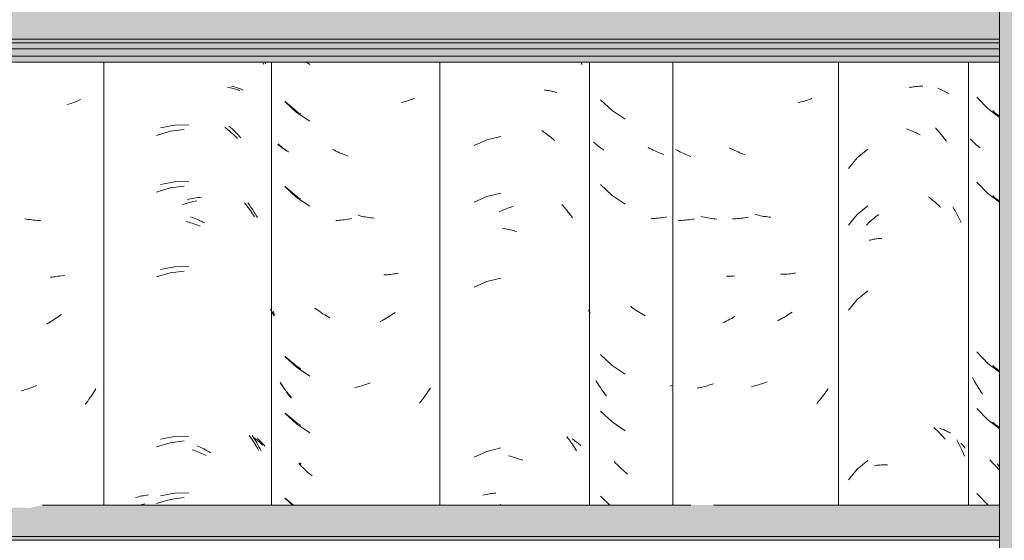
# Model space of a CAD drawing. Header units: metres. Extents: x -28.2 to 13.6, y -1.6 to 5.9.
# Tile 133 of 159: x 4.747 to 5.272, y 3.26 to 3.537. Entities that reach past the tile are written whole.
import ezdxf

# ---------------------------------------------------------------- set-up
doc = ezdxf.new("R2010")
doc.units = ezdxf.units.M
doc.layers.add('A-GLAZ-CWMG', color=7, linetype='Continuous', lineweight=5)
doc.layers.add('A-ROOF', color=7, linetype='Continuous', lineweight=5)

# ---------------------------------------------------------------- blocks, each defined once
blk = doc.blocks.new('FP_215-CASA 2')
at = {"layer": 'A-GLAZ-CWMG', "color": 9, "true_color": 0xc0c0c0}
for p, q in [((-16.80472, 3.49549), (-16.79888, 3.48942)), ((-16.79888, 3.48942), (-16.79254, 3.48472)), ((-16.80757, 3.47256), (-16.80808, 3.4731)), ((-16.80704, 3.47203), (-16.80757, 3.47256)), ((-16.8065, 3.4715), (-16.80704, 3.47203)), ((-16.80594, 3.47099), (-16.8065, 3.4715)), ((-16.80538, 3.47049), (-16.80594, 3.47099)), ((-16.80479, 3.46999), (-16.80538, 3.47049)), ((-16.8042, 3.46951), (-16.80479, 3.46999)), ((-16.80359, 3.46904), (-16.8042, 3.46951)), ((-16.80297, 3.46858), (-16.80359, 3.46904)), ((-16.80472, 3.45028), (-16.79888, 3.44421)), ((-16.79888, 3.44421), (-16.79254, 3.4395)), ((-16.80472, 3.35985), (-16.79888, 3.35378)), ((-16.79888, 3.35378), (-16.79254, 3.34907)), ((-16.80644, 3.34519), (-16.80699, 3.34619)), ((-16.80589, 3.3442), (-16.80644, 3.34519)), ((-16.80532, 3.34322), (-16.80589, 3.3442)), ((-16.80474, 3.34225), (-16.80532, 3.34322)), ((-16.80414, 3.34129), (-16.80474, 3.34225)), ((-16.80353, 3.34034), (-16.80414, 3.34129)), ((-16.8029, 3.3394), (-16.80353, 3.34034)), ((-16.80227, 3.33848), (-16.8029, 3.3394)), ((-16.80162, 3.33756), (-16.80227, 3.33848)), ((-16.80472, 3.32971), (-16.79888, 3.32364)), ((-16.79888, 3.32364), (-16.79254, 3.31893)), ((-16.79702, 3.30168), (-16.79775, 3.30251)), ((-16.79628, 3.30086), (-16.79702, 3.30168)), ((-16.79554, 3.30006), (-16.79628, 3.30086)), ((-16.79478, 3.29927), (-16.79554, 3.30006)), ((-16.79401, 3.29849), (-16.79478, 3.29927)), ((-16.79323, 3.29773), (-16.79401, 3.29849)), ((-16.79254, 3.29708), (-16.79323, 3.29773)), ((-16.80472, 3.28449), (-16.79888, 3.27842))]:
    blk.add_line(p, q, dxfattribs=at)
blk = doc.blocks.new('FP_216-CASA 2')
at = {"layer": 'A-GLAZ-CWMG', "color": 9, "true_color": 0xc0c0c0}
for p, q in [((-16.83801, 3.50103), (-16.83735, 3.50111)), ((-16.83735, 3.50111), (-16.83669, 3.50118)), ((-16.83669, 3.50118), (-16.83603, 3.50123)), ((-16.83603, 3.50123), (-16.83538, 3.50128)), ((-16.83538, 3.50128), (-16.83473, 3.50131)), ((-16.83473, 3.50131), (-16.83408, 3.50133)), ((-16.83408, 3.50133), (-16.83344, 3.50133)), ((-16.84067, 3.50058), (-16.84, 3.50071)), ((-16.84, 3.50071), (-16.83934, 3.50083)), ((-16.83934, 3.50083), (-16.83867, 3.50094)), ((-16.83867, 3.50094), (-16.83801, 3.50103)), ((-16.84216, 3.47861), (-16.84149, 3.47838)), ((-16.84149, 3.47838), (-16.84082, 3.47814)), ((-16.84082, 3.47814), (-16.84015, 3.47788)), ((-16.84015, 3.47788), (-16.83948, 3.47761)), ((-16.83948, 3.47761), (-16.83882, 3.47733)), ((-16.83882, 3.47733), (-16.83815, 3.47703)), ((-16.83815, 3.47703), (-16.83749, 3.47672)), ((-16.83749, 3.47672), (-16.83683, 3.4764)), ((-16.83683, 3.4764), (-16.83618, 3.47607)), ((-16.83618, 3.47607), (-16.83552, 3.47572)), ((-16.83552, 3.47572), (-16.83487, 3.47536)), ((-16.86269, 3.4678), (-16.86841, 3.4632)), ((-16.86841, 3.4632), (-16.87301, 3.45751)), ((-16.83051, 3.44243), (-16.82989, 3.44198)), ((-16.82989, 3.44198), (-16.82927, 3.44151)), ((-16.82927, 3.44151), (-16.82867, 3.44103)), ((-16.82867, 3.44103), (-16.82806, 3.44055)), ((-16.82806, 3.44055), (-16.82747, 3.44004)), ((-16.82747, 3.44004), (-16.82688, 3.43953)), ((-16.82688, 3.43953), (-16.82629, 3.43901)), ((-16.82629, 3.43901), (-16.82571, 3.43848)), ((-16.82571, 3.43848), (-16.82514, 3.43793)), ((-16.86841, 3.43306), (-16.87301, 3.42736)), ((-16.86269, 3.43766), (-16.86841, 3.43306)), ((-16.85754, 3.43255), (-16.85693, 3.433)), ((-16.82514, 3.43793), (-16.82458, 3.43738)), ((-16.82458, 3.43738), (-16.82402, 3.43681)), ((-16.86341, 3.42738), (-16.86285, 3.42795)), ((-16.86285, 3.42795), (-16.86229, 3.4285)), ((-16.86229, 3.4285), (-16.86172, 3.42905)), ((-16.86172, 3.42905), (-16.86114, 3.42958)), ((-16.86114, 3.42958), (-16.86055, 3.43011)), ((-16.86055, 3.43011), (-16.85996, 3.43062)), ((-16.85996, 3.43062), (-16.85937, 3.43112)), ((-16.85937, 3.43112), (-16.85876, 3.43161)), ((-16.85876, 3.43161), (-16.85816, 3.43208)), ((-16.85816, 3.43208), (-16.85754, 3.43255)), ((-16.86196, 3.4193), (-16.86139, 3.41944)), ((-16.86139, 3.41944), (-16.86081, 3.41958)), ((-16.86081, 3.41958), (-16.86022, 3.41971)), ((-16.86022, 3.41971), (-16.85963, 3.41982)), ((-16.85963, 3.41982), (-16.85903, 3.41992)), ((-16.85903, 3.41992), (-16.85842, 3.42001)), ((-16.85842, 3.42001), (-16.85781, 3.42009)), ((-16.85781, 3.42009), (-16.85719, 3.42016)), ((-16.85719, 3.42016), (-16.85657, 3.42022)), ((-16.85657, 3.42022), (-16.85595, 3.42026)), ((-16.85595, 3.42026), (-16.85532, 3.42029)), ((-16.86269, 3.39245), (-16.86841, 3.38784)), ((-16.86841, 3.38784), (-16.87301, 3.38215)), ((-16.82759, 3.31958), (-16.827, 3.31907)), ((-16.827, 3.31907), (-16.82642, 3.31855)), ((-16.82642, 3.31855), (-16.82584, 3.31802)), ((-16.82584, 3.31802), (-16.82526, 3.31748)), ((-16.82429, 3.31912), (-16.82374, 3.31894)), ((-16.82374, 3.31894), (-16.82319, 3.31874)), ((-16.82319, 3.31874), (-16.82266, 3.31854)), ((-16.82266, 3.31854), (-16.82213, 3.31833)), ((-16.82213, 3.31833), (-16.8216, 3.31811)), ((-16.8216, 3.31811), (-16.82109, 3.31788)), ((-16.82109, 3.31788), (-16.82058, 3.31764)), ((-16.82058, 3.31764), (-16.82009, 3.31739)), ((-16.82526, 3.31748), (-16.8247, 3.31692)), ((-16.8247, 3.31692), (-16.82414, 3.31636)), ((-16.82414, 3.31636), (-16.82359, 3.31579)), ((-16.82359, 3.31579), (-16.82304, 3.3152)), ((-16.82304, 3.3152), (-16.82251, 3.31461)), ((-16.82251, 3.31461), (-16.82198, 3.314)), ((-16.82198, 3.314), (-16.82146, 3.31338)), ((-16.82009, 3.31739), (-16.8196, 3.31713)), ((-16.8196, 3.31713), (-16.81912, 3.31686)), ((-16.81912, 3.31686), (-16.81865, 3.31658)), ((-16.86269, 3.30202), (-16.86841, 3.29741)), ((-16.86841, 3.29741), (-16.87301, 3.29172)), ((-16.85916, 3.29933), (-16.85855, 3.29942)), ((-16.85855, 3.29942), (-16.85794, 3.29951)), ((-16.85794, 3.29951), (-16.85733, 3.29958)), ((-16.85733, 3.29958), (-16.85671, 3.29963)), ((-16.85671, 3.29963), (-16.85608, 3.29968)), ((-16.85608, 3.29968), (-16.85545, 3.29971)), ((-16.85545, 3.29971), (-16.85482, 3.29974)), ((-16.85482, 3.29974), (-16.85418, 3.29975)), ((-16.85418, 3.29975), (-16.85354, 3.29975)), ((-16.85354, 3.29975), (-16.85289, 3.29973)), ((-16.85289, 3.29973), (-16.85224, 3.2997))]:
    blk.add_line(p, q, dxfattribs=at)
blk = doc.blocks.new('FP_217-CASA 2')
at = {"layer": 'A-GLAZ-CWMG', "color": 9, "true_color": 0xc0c0c0}
for p, q in [((-16.89885, 3.49276), (-16.89969, 3.49258)), ((-16.89801, 3.49296), (-16.89885, 3.49276)), ((-16.89719, 3.49317), (-16.89801, 3.49296)), ((-16.89638, 3.4934), (-16.89719, 3.49317)), ((-16.89557, 3.49364), (-16.89638, 3.4934)), ((-16.89477, 3.4939), (-16.89557, 3.49364)), ((-16.89398, 3.49417), (-16.89477, 3.4939)), ((-16.89321, 3.49445), (-16.89398, 3.49417)), ((-16.89244, 3.49475), (-16.89321, 3.49445)), ((-16.93539, 3.46805), (-16.9363, 3.46853)), ((-16.93448, 3.46758), (-16.93539, 3.46805)), ((-16.93356, 3.46714), (-16.93448, 3.46758)), ((-16.93264, 3.46671), (-16.93356, 3.46714)), ((-16.93171, 3.46629), (-16.93264, 3.46671)), ((-16.93078, 3.4659), (-16.93171, 3.46629)), ((-16.92985, 3.46552), (-16.93078, 3.4659)), ((-16.92892, 3.46515), (-16.92985, 3.46552)), ((-16.92798, 3.46481), (-16.92892, 3.46515)), ((-16.92176, 3.43281), (-16.9227, 3.43304)), ((-16.93373, 3.43072), (-16.93464, 3.43069)), ((-16.9328, 3.43077), (-16.93373, 3.43072)), ((-16.93188, 3.43083), (-16.9328, 3.43077)), ((-16.93095, 3.43091), (-16.93188, 3.43083)), ((-16.93002, 3.43101), (-16.93095, 3.43091)), ((-16.92909, 3.43112), (-16.93002, 3.43101)), ((-16.92815, 3.43125), (-16.92909, 3.43112)), ((-16.92722, 3.43139), (-16.92815, 3.43125)), ((-16.92628, 3.43156), (-16.92722, 3.43139)), ((-16.92082, 3.43259), (-16.92176, 3.43281)), ((-16.91988, 3.43239), (-16.92082, 3.43259)), ((-16.91894, 3.43221), (-16.91988, 3.43239)), ((-16.918, 3.43204), (-16.91894, 3.43221)), ((-16.91706, 3.4319), (-16.918, 3.43204)), ((-16.91612, 3.43176), (-16.91706, 3.4319)), ((-16.91519, 3.43165), (-16.91612, 3.43176)), ((-16.91426, 3.43155), (-16.91519, 3.43165)), ((-16.90373, 3.4015), (-16.90461, 3.4014)), ((-16.90286, 3.40161), (-16.90373, 3.4015)), ((-16.90199, 3.40173), (-16.90286, 3.40161)), ((-16.90113, 3.40187), (-16.90199, 3.40173)), ((-16.90819, 3.40119), (-16.90909, 3.40117)), ((-16.90728, 3.40122), (-16.90819, 3.40119)), ((-16.90639, 3.40126), (-16.90728, 3.40122)), ((-16.9055, 3.40132), (-16.90639, 3.40126)), ((-16.90461, 3.4014), (-16.9055, 3.40132)), ((-16.90294, 3.38104), (-16.90382, 3.38046)), ((-16.91009, 3.3768), (-16.91101, 3.37634)), ((-16.90918, 3.37727), (-16.91009, 3.3768)), ((-16.90828, 3.37776), (-16.90918, 3.37727)), ((-16.90737, 3.37827), (-16.90828, 3.37776)), ((-16.90648, 3.37879), (-16.90737, 3.37827)), ((-16.90558, 3.37933), (-16.90648, 3.37879)), ((-16.9047, 3.37989), (-16.90558, 3.37933)), ((-16.90382, 3.38046), (-16.9047, 3.37989)), ((-16.91622, 3.34395), (-16.91715, 3.3436)), ((-16.92374, 3.34166), (-16.92468, 3.34145)), ((-16.92279, 3.34188), (-16.92374, 3.34166)), ((-16.92185, 3.34213), (-16.92279, 3.34188)), ((-16.92091, 3.34239), (-16.92185, 3.34213)), ((-16.91997, 3.34267), (-16.92091, 3.34239)), ((-16.91903, 3.34296), (-16.91997, 3.34267)), ((-16.91809, 3.34327), (-16.91903, 3.34296)), ((-16.91715, 3.3436), (-16.91809, 3.34327)), ((-16.88438, 3.33952), (-16.88501, 3.33859)), ((-16.88375, 3.34046), (-16.88438, 3.33952)), ((-16.88839, 3.33415), (-16.8891, 3.3333)), ((-16.88769, 3.33501), (-16.88839, 3.33415)), ((-16.887, 3.33589), (-16.88769, 3.33501)), ((-16.88633, 3.33678), (-16.887, 3.33589)), ((-16.88566, 3.33768), (-16.88633, 3.33678)), ((-16.88501, 3.33859), (-16.88566, 3.33768)), ((-16.8891, 3.3333), (-16.88982, 3.33246))]:
    blk.add_line(p, q, dxfattribs=at)
blk = doc.blocks.new('Rectangular Mullion - Telha Fibrocimento - Ondulada-V211-CASA 2')
at = {"layer": 'A-GLAZ-CWMG'}
for p, q in [((-16.87832, 3.27839), (-16.87832, 3.51402)), ((-16.8091, 3.27839), (-16.8091, 3.51402))]:
    blk.add_line(p, q, dxfattribs=at)
for name in ['FP_217-CASA 2', 'FP_216-CASA 2', 'FP_215-CASA 2']:
    blk.add_blockref(name, (0, 0), dxfattribs=at)
blk = doc.blocks.new('FP_226-CASA 2')
at = {"layer": 'A-GLAZ-CWMG', "color": 9, "true_color": 0xc0c0c0}
for p, q in [((-17.06755, 3.28368), (-17.06671, 3.28387)), ((-17.06671, 3.28387), (-17.06587, 3.28405)), ((-17.06587, 3.28405), (-17.06501, 3.28421)), ((-17.06501, 3.28421), (-17.06415, 3.28435)), ((-17.06415, 3.28435), (-17.06328, 3.28448)), ((-17.06328, 3.28448), (-17.06241, 3.28459)), ((-17.06241, 3.28459), (-17.06152, 3.28468)), ((-17.06152, 3.28468), (-17.06063, 3.28476))]:
    blk.add_line(p, q, dxfattribs=at)
blk = doc.blocks.new('FP_227-CASA 2')
at = {"layer": 'A-GLAZ-CWMG', "color": 9, "true_color": 0xc0c0c0}
for p, q in [((-17.16157, 3.51402), (-17.15977, 3.51282)), ((-17.17295, 3.49311), (-17.1668, 3.48735)), ((-17.11023, 3.49273), (-17.11106, 3.49253)), ((-17.10941, 3.49295), (-17.11023, 3.49273)), ((-17.1086, 3.49319), (-17.10941, 3.49295)), ((-17.1078, 3.49343), (-17.1086, 3.49319)), ((-17.107, 3.4937), (-17.1078, 3.49343)), ((-17.10622, 3.49398), (-17.107, 3.4937)), ((-17.10545, 3.49427), (-17.10622, 3.49398)), ((-17.10468, 3.49457), (-17.10545, 3.49427)), ((-17.10393, 3.49489), (-17.10468, 3.49457)), ((-17.1668, 3.48735), (-17.15977, 3.48268)), ((-17.176, 3.47003), (-17.17655, 3.47055)), ((-17.17543, 3.46953), (-17.176, 3.47003)), ((-17.17485, 3.46903), (-17.17543, 3.46953)), ((-17.17426, 3.46855), (-17.17485, 3.46903)), ((-17.17365, 3.46807), (-17.17426, 3.46855)), ((-17.17303, 3.46761), (-17.17365, 3.46807)), ((-17.1724, 3.46716), (-17.17303, 3.46761)), ((-17.17175, 3.46672), (-17.1724, 3.46716)), ((-17.1711, 3.46629), (-17.17175, 3.46672)), ((-17.14666, 3.46719), (-17.14757, 3.46765)), ((-17.14574, 3.46674), (-17.14666, 3.46719)), ((-17.14482, 3.46632), (-17.14574, 3.46674)), ((-17.14389, 3.4659), (-17.14482, 3.46632)), ((-17.14296, 3.46551), (-17.14389, 3.4659)), ((-17.14203, 3.46513), (-17.14296, 3.46551)), ((-17.1411, 3.46477), (-17.14203, 3.46513)), ((-17.14016, 3.46443), (-17.1411, 3.46477)), ((-17.13922, 3.4641), (-17.14016, 3.46443)), ((-17.17295, 3.4479), (-17.1668, 3.44214)), ((-17.1668, 3.44214), (-17.15977, 3.43746)), ((-17.14499, 3.4299), (-17.14591, 3.42985)), ((-17.14406, 3.42996), (-17.14499, 3.4299)), ((-17.14313, 3.43004), (-17.14406, 3.42996)), ((-17.1422, 3.43014), (-17.14313, 3.43004)), ((-17.14127, 3.43026), (-17.1422, 3.43014)), ((-17.14033, 3.43039), (-17.14127, 3.43026)), ((-17.13939, 3.43054), (-17.14033, 3.43039)), ((-17.13846, 3.4307), (-17.13939, 3.43054)), ((-17.13752, 3.43089), (-17.13846, 3.4307)), ((-17.133, 3.43223), (-17.13394, 3.43245)), ((-17.13206, 3.43204), (-17.133, 3.43223)), ((-17.13112, 3.43186), (-17.13206, 3.43204)), ((-17.13018, 3.4317), (-17.13112, 3.43186)), ((-17.12924, 3.43155), (-17.13018, 3.4317)), ((-17.1283, 3.43143), (-17.12924, 3.43155)), ((-17.12737, 3.43132), (-17.1283, 3.43143)), ((-17.12644, 3.43122), (-17.12737, 3.43132)), ((-17.12551, 3.43115), (-17.12644, 3.43122)), ((-17.11334, 3.40162), (-17.11419, 3.40148)), ((-17.11249, 3.40179), (-17.11334, 3.40162)), ((-17.11947, 3.40093), (-17.12037, 3.40089)), ((-17.11858, 3.40098), (-17.11947, 3.40093)), ((-17.11769, 3.40105), (-17.11858, 3.40098)), ((-17.11681, 3.40113), (-17.11769, 3.40105)), ((-17.11593, 3.40123), (-17.11681, 3.40113)), ((-17.11506, 3.40135), (-17.11593, 3.40123)), ((-17.11419, 3.40148), (-17.11506, 3.40135)), ((-17.17885, 3.38051), (-17.17931, 3.38154)), ((-17.15618, 3.38256), (-17.15703, 3.38319)), ((-17.15532, 3.38194), (-17.15618, 3.38256)), ((-17.15445, 3.38133), (-17.15532, 3.38194)), ((-17.15358, 3.38074), (-17.15445, 3.38133)), ((-17.1527, 3.38017), (-17.15358, 3.38074)), ((-17.11428, 3.38091), (-17.11514, 3.38031)), ((-17.17837, 3.37949), (-17.17885, 3.38051)), ((-17.15181, 3.37962), (-17.1527, 3.38017)), ((-17.15092, 3.37908), (-17.15181, 3.37962)), ((-17.15002, 3.37855), (-17.15092, 3.37908)), ((-17.14912, 3.37805), (-17.15002, 3.37855)), ((-17.12137, 3.3765), (-17.12228, 3.37602)), ((-17.12046, 3.37699), (-17.12137, 3.3765)), ((-17.11956, 3.3775), (-17.12046, 3.37699)), ((-17.11867, 3.37803), (-17.11956, 3.3775)), ((-17.11778, 3.37858), (-17.11867, 3.37803)), ((-17.11689, 3.37914), (-17.11778, 3.37858)), ((-17.11601, 3.37971), (-17.11689, 3.37914)), ((-17.11514, 3.38031), (-17.11601, 3.37971)), ((-17.17295, 3.35747), (-17.1668, 3.35171)), ((-17.1668, 3.35171), (-17.15977, 3.34704)), ((-17.17479, 3.34272), (-17.17537, 3.3437)), ((-17.1742, 3.34176), (-17.17479, 3.34272)), ((-17.17359, 3.34081), (-17.1742, 3.34176)), ((-17.17297, 3.33987), (-17.17359, 3.34081)), ((-17.17234, 3.33894), (-17.17297, 3.33987)), ((-17.17169, 3.33802), (-17.17234, 3.33894)), ((-17.13497, 3.34104), (-17.13592, 3.34081)), ((-17.13403, 3.34129), (-17.13497, 3.34104)), ((-17.13309, 3.34155), (-17.13403, 3.34129)), ((-17.13215, 3.34183), (-17.13309, 3.34155)), ((-17.13121, 3.34213), (-17.13215, 3.34183)), ((-17.13027, 3.34245), (-17.13121, 3.34213)), ((-17.12933, 3.34278), (-17.13027, 3.34245)), ((-17.1284, 3.34313), (-17.12933, 3.34278)), ((-17.12746, 3.3435), (-17.1284, 3.34313)), ((-17.0967, 3.33894), (-17.09733, 3.33801)), ((-17.09608, 3.33989), (-17.0967, 3.33894)), ((-17.09548, 3.34084), (-17.09608, 3.33989)), ((-17.17103, 3.33712), (-17.17169, 3.33802)), ((-17.17036, 3.33623), (-17.17103, 3.33712)), ((-17.16968, 3.33535), (-17.17036, 3.33623)), ((-17.10066, 3.33353), (-17.10137, 3.33267)), ((-17.09997, 3.3344), (-17.10066, 3.33353)), ((-17.09929, 3.33529), (-17.09997, 3.3344)), ((-17.09862, 3.33618), (-17.09929, 3.33529)), ((-17.09797, 3.33709), (-17.09862, 3.33618)), ((-17.09733, 3.33801), (-17.09797, 3.33709)), ((-17.17295, 3.32733), (-17.1668, 3.32157)), ((-17.1668, 3.32157), (-17.15977, 3.31689)), ((-17.16487, 3.29971), (-17.16562, 3.3005)), ((-17.1641, 3.29893), (-17.16487, 3.29971)), ((-17.16332, 3.29816), (-17.1641, 3.29893)), ((-17.16253, 3.29741), (-17.16332, 3.29816)), ((-17.16174, 3.29667), (-17.16253, 3.29741)), ((-17.16093, 3.29595), (-17.16174, 3.29667)), ((-17.16012, 3.29525), (-17.16093, 3.29595)), ((-17.15929, 3.29455), (-17.16012, 3.29525)), ((-17.15846, 3.29388), (-17.15929, 3.29455)), ((-17.17295, 3.28211), (-17.16898, 3.27839))]:
    blk.add_line(p, q, dxfattribs=at)
blk = doc.blocks.new('FP_228-CASA 2')
at = {"layer": 'A-GLAZ-CWMG', "color": 9, "true_color": 0xc0c0c0}
for p, q in [((-17.18371, 3.51402), (-17.18338, 3.51324)), ((-17.20141, 3.50139), (-17.20059, 3.50117)), ((-17.20059, 3.50117), (-17.19979, 3.50093)), ((-17.19979, 3.50093), (-17.19899, 3.50068)), ((-17.19899, 3.50068), (-17.1982, 3.50041)), ((-17.1982, 3.50041), (-17.19743, 3.50013)), ((-17.19743, 3.50013), (-17.19666, 3.49983)), ((-17.19666, 3.49983), (-17.19591, 3.49952)), ((-17.19591, 3.49952), (-17.19517, 3.49919)), ((-17.23176, 3.48056), (-17.23927, 3.47915)), ((-17.22413, 3.48079), (-17.23176, 3.48056)), ((-17.20275, 3.48008), (-17.20192, 3.47935)), ((-17.20192, 3.47935), (-17.2011, 3.4786)), ((-17.2011, 3.4786), (-17.20028, 3.47783)), ((-17.20028, 3.47783), (-17.19948, 3.47705)), ((-17.19948, 3.47705), (-17.19869, 3.47625)), ((-17.19869, 3.47625), (-17.1979, 3.47544)), ((-17.1979, 3.47544), (-17.19713, 3.47461)), ((-17.19713, 3.47461), (-17.19637, 3.47377)), ((-17.23176, 3.45042), (-17.23927, 3.44901)), ((-17.22413, 3.45065), (-17.23176, 3.45042)), ((-17.22502, 3.44088), (-17.22406, 3.44111)), ((-17.22406, 3.44111), (-17.22311, 3.44132)), ((-17.22311, 3.44132), (-17.22215, 3.44152)), ((-17.22215, 3.44152), (-17.2212, 3.4417)), ((-17.2212, 3.4417), (-17.22025, 3.44186)), ((-17.22025, 3.44186), (-17.21931, 3.442)), ((-17.21931, 3.442), (-17.21836, 3.44212)), ((-17.21836, 3.44212), (-17.21742, 3.44223)), ((-17.19275, 3.43921), (-17.19206, 3.43829)), ((-17.19206, 3.43829), (-17.19139, 3.43735)), ((-17.19139, 3.43735), (-17.19072, 3.4364)), ((-17.19072, 3.4364), (-17.19008, 3.43543)), ((-17.19008, 3.43543), (-17.18944, 3.43446)), ((-17.18944, 3.43446), (-17.18882, 3.43347)), ((-17.18882, 3.43347), (-17.18822, 3.43247)), ((-17.22324, 3.43178), (-17.22228, 3.43144)), ((-17.22228, 3.43144), (-17.22133, 3.43108)), ((-17.22133, 3.43108), (-17.22038, 3.43071)), ((-17.22038, 3.43071), (-17.21943, 3.43031)), ((-17.21943, 3.43031), (-17.21849, 3.4299)), ((-17.21849, 3.4299), (-17.21755, 3.42947)), ((-17.21755, 3.42947), (-17.21661, 3.42902)), ((-17.21661, 3.42902), (-17.21567, 3.42855)), ((-17.18822, 3.43247), (-17.18762, 3.43146)), ((-17.23176, 3.4052), (-17.23927, 3.40379)), ((-17.22413, 3.40544), (-17.23176, 3.4052)), ((-17.23176, 3.31477), (-17.23927, 3.31337)), ((-17.22413, 3.31501), (-17.23176, 3.31477)), ((-17.19041, 3.31536), (-17.18977, 3.31439)), ((-17.18977, 3.31439), (-17.18914, 3.31341)), ((-17.18914, 3.31341), (-17.18853, 3.31242)), ((-17.18853, 3.31242), (-17.18793, 3.31141)), ((-17.18783, 3.31384), (-17.18725, 3.31336)), ((-17.18725, 3.31336), (-17.18668, 3.31287)), ((-17.18668, 3.31287), (-17.18613, 3.31237)), ((-17.21992, 3.30995), (-17.21898, 3.30954)), ((-17.21898, 3.30954), (-17.21803, 3.30912)), ((-17.21803, 3.30912), (-17.21709, 3.30868)), ((-17.21709, 3.30868), (-17.21616, 3.30822)), ((-17.21616, 3.30822), (-17.21522, 3.30775)), ((-17.21522, 3.30775), (-17.2143, 3.30725)), ((-17.2143, 3.30725), (-17.21337, 3.30674)), ((-17.18793, 3.31141), (-17.18735, 3.31039)), ((-17.18735, 3.31039), (-17.18678, 3.30936)), ((-17.18678, 3.30936), (-17.18622, 3.30832)), ((-17.18622, 3.30832), (-17.18568, 3.30727)), ((-17.18613, 3.31237), (-17.1856, 3.31185)), ((-17.1856, 3.31185), (-17.18508, 3.31133)), ((-17.18508, 3.31133), (-17.18457, 3.3108)), ((-17.18457, 3.3108), (-17.18408, 3.31025)), ((-17.18408, 3.31025), (-17.18361, 3.3097)), ((-17.21337, 3.30674), (-17.21245, 3.30621)), ((-17.25243, 3.2824), (-17.25162, 3.28262)), ((-17.25162, 3.28262), (-17.25079, 3.28283)), ((-17.25079, 3.28283), (-17.24996, 3.28302)), ((-17.24996, 3.28302), (-17.24912, 3.2832)), ((-17.24912, 3.2832), (-17.24826, 3.28336)), ((-17.24826, 3.28336), (-17.2474, 3.28351)), ((-17.2474, 3.28351), (-17.24654, 3.28363)), ((-17.24654, 3.28363), (-17.24566, 3.28374)), ((-17.23176, 3.28463), (-17.23927, 3.28322)), ((-17.22413, 3.28487), (-17.23176, 3.28463))]:
    blk.add_line(p, q, dxfattribs=at)
blk = doc.blocks.new('FP_236-CASA 2')
at = {"layer": 'A-GLAZ-CWMG', "color": 9, "true_color": 0xc0c0c0}
for p, q in [((-16.79612, 3.4883), (-16.79503, 3.48718)), ((-16.79503, 3.48718), (-16.79302, 3.48571)), ((-16.79612, 3.44308), (-16.79503, 3.44197)), ((-16.79503, 3.44197), (-16.79302, 3.44049)), ((-16.79612, 3.35265), (-16.79503, 3.35154)), ((-16.79503, 3.35154), (-16.79302, 3.35006)), ((-16.79612, 3.32251), (-16.79503, 3.32139)), ((-16.79503, 3.32139), (-16.79302, 3.31992)), ((-16.79316, 3.29945), (-16.7939, 3.30028)), ((-16.79254, 3.29877), (-16.79316, 3.29945))]:
    blk.add_line(p, q, dxfattribs=at)
blk = doc.blocks.new('FP_237-CASA 2')
at = {"layer": 'A-GLAZ-CWMG', "color": 9, "true_color": 0xc0c0c0}
for p, q in [((-16.8254, 3.50022), (-16.82464, 3.49991)), ((-16.82464, 3.49991), (-16.82389, 3.49958)), ((-16.82389, 3.49958), (-16.82316, 3.49924)), ((-16.82316, 3.49924), (-16.82243, 3.49888)), ((-16.82243, 3.49888), (-16.82172, 3.49852)), ((-16.82172, 3.49852), (-16.82102, 3.49814)), ((-16.82102, 3.49814), (-16.82033, 3.49774)), ((-16.82033, 3.49774), (-16.81966, 3.49734)), ((-16.82664, 3.47906), (-16.82587, 3.47824)), ((-16.82587, 3.47824), (-16.8251, 3.47739)), ((-16.8251, 3.47739), (-16.82435, 3.47654)), ((-16.82435, 3.47654), (-16.82361, 3.47566)), ((-16.82361, 3.47566), (-16.82288, 3.47478)), ((-16.82288, 3.47478), (-16.82216, 3.47388)), ((-16.82216, 3.47388), (-16.82145, 3.47297)), ((-16.82145, 3.47297), (-16.82075, 3.47205)), ((-16.81747, 3.43711), (-16.81686, 3.43611)), ((-16.81686, 3.43611), (-16.81625, 3.4351)), ((-16.81625, 3.4351), (-16.81566, 3.43408)), ((-16.81566, 3.43408), (-16.81509, 3.43306)), ((-16.81509, 3.43306), (-16.81453, 3.43202)), ((-16.81453, 3.43202), (-16.81398, 3.43097)), ((-16.81398, 3.43097), (-16.81345, 3.42991)), ((-16.81345, 3.42991), (-16.81293, 3.42884)), ((-16.81538, 3.31302), (-16.81482, 3.31199)), ((-16.81482, 3.31199), (-16.81426, 3.31094)), ((-16.81426, 3.31094), (-16.81372, 3.30989)), ((-16.81372, 3.30989), (-16.8132, 3.30882)), ((-16.8132, 3.30882), (-16.81269, 3.30775)), ((-16.81311, 3.31124), (-16.81262, 3.31072)), ((-16.81269, 3.30775), (-16.8122, 3.30666)), ((-16.81262, 3.31072), (-16.81214, 3.31019)), ((-16.81214, 3.31019), (-16.81168, 3.30965)), ((-16.81168, 3.30965), (-16.81123, 3.3091)), ((-16.81123, 3.3091), (-16.81079, 3.30854)), ((-16.8122, 3.30666), (-16.81172, 3.30557)), ((-16.81172, 3.30557), (-16.81126, 3.30447))]:
    blk.add_line(p, q, dxfattribs=at)
blk = doc.blocks.new('FP_238-CASA 2')
at = {"layer": 'A-GLAZ-CWMG', "color": 9, "true_color": 0xc0c0c0}
for p, q in [((-16.96423, 3.46719), (-16.96513, 3.46768)), ((-16.96331, 3.46672), (-16.96423, 3.46719)), ((-16.9624, 3.46626), (-16.96331, 3.46672)), ((-16.96148, 3.46582), (-16.9624, 3.46626)), ((-16.96055, 3.4654), (-16.96148, 3.46582)), ((-16.95963, 3.465), (-16.96055, 3.4654)), ((-16.9587, 3.46461), (-16.95963, 3.465)), ((-16.95776, 3.46424), (-16.9587, 3.46461)), ((-16.95683, 3.46388), (-16.95776, 3.46424)), ((-16.96257, 3.42985), (-16.96348, 3.42983)), ((-16.96165, 3.42989), (-16.96257, 3.42985)), ((-16.96072, 3.42994), (-16.96165, 3.42989)), ((-16.9598, 3.43001), (-16.96072, 3.42994)), ((-16.95887, 3.4301), (-16.9598, 3.43001)), ((-16.95793, 3.4302), (-16.95887, 3.4301)), ((-16.957, 3.43033), (-16.95793, 3.4302)), ((-16.95606, 3.43046), (-16.957, 3.43033)), ((-16.95512, 3.43062), (-16.95606, 3.43046)), ((-16.95061, 3.43183), (-16.95155, 3.43207)), ((-16.94967, 3.43161), (-16.95061, 3.43183)), ((-16.94873, 3.4314), (-16.94967, 3.43161)), ((-16.94779, 3.43122), (-16.94873, 3.4314)), ((-16.94685, 3.43105), (-16.94779, 3.43122)), ((-16.94591, 3.43089), (-16.94685, 3.43105)), ((-16.94497, 3.43075), (-16.94591, 3.43089)), ((-16.94404, 3.43063), (-16.94497, 3.43075)), ((-16.9431, 3.43053), (-16.94404, 3.43063)), ((-16.93702, 3.40014), (-16.93793, 3.40013)), ((-16.93612, 3.40016), (-16.93702, 3.40014)), ((-16.93522, 3.40021), (-16.93612, 3.40016)), ((-16.93433, 3.40026), (-16.93522, 3.40021)), ((-16.93344, 3.40034), (-16.93433, 3.40026)), ((-16.93893, 3.37576), (-16.93985, 3.37531)), ((-16.93802, 3.37623), (-16.93893, 3.37576)), ((-16.93711, 3.37672), (-16.93802, 3.37623)), ((-16.93621, 3.37722), (-16.93711, 3.37672)), ((-16.93531, 3.37774), (-16.93621, 3.37722)), ((-16.93442, 3.37827), (-16.93531, 3.37774)), ((-16.93353, 3.37882), (-16.93442, 3.37827)), ((-16.95259, 3.3407), (-16.95353, 3.3405)), ((-16.95164, 3.34092), (-16.95259, 3.3407)), ((-16.9507, 3.34115), (-16.95164, 3.34092)), ((-16.94976, 3.34141), (-16.9507, 3.34115)), ((-16.94882, 3.34168), (-16.94976, 3.34141)), ((-16.94788, 3.34197), (-16.94882, 3.34168)), ((-16.94694, 3.34227), (-16.94788, 3.34197)), ((-16.946, 3.3426), (-16.94694, 3.34227)), ((-16.94506, 3.34294), (-16.946, 3.3426))]:
    blk.add_line(p, q, dxfattribs=at)
blk = doc.blocks.new('Rectangular Mullion - Telha Fibrocimento - Ondulada-V225-CASA 2')
at = {"layer": 'A-GLAZ-CWMG'}
blk.add_line((-17.09057, 3.27839), (-17.09057, 3.51402), dxfattribs=at)
for name in ['FP_237-CASA 2', 'FP_228-CASA 2', 'FP_226-CASA 2', 'FP_227-CASA 2', 'FP_236-CASA 2', 'FP_238-CASA 2']:
    blk.add_blockref(name, (0, 0), dxfattribs=at)
blk = doc.blocks.new('FP_246-CASA 2')
at = {"layer": 'A-GLAZ-CWMG', "color": 9, "true_color": 0xc0c0c0}
for p, q in [((-17.00502, 3.49412), (-16.99886, 3.48837)), ((-16.99886, 3.48837), (-16.99184, 3.48369)), ((-17.00808, 3.47102), (-17.00864, 3.47154)), ((-17.00751, 3.47052), (-17.00808, 3.47102)), ((-17.00693, 3.47003), (-17.00751, 3.47052)), ((-17.00634, 3.46954), (-17.00693, 3.47003)), ((-17.00573, 3.46907), (-17.00634, 3.46954)), ((-17.00511, 3.46861), (-17.00573, 3.46907)), ((-17.00447, 3.46816), (-17.00511, 3.46861)), ((-17.00382, 3.46773), (-17.00447, 3.46816)), ((-17.00316, 3.4673), (-17.00382, 3.46773)), ((-16.97875, 3.46816), (-16.97966, 3.46862)), ((-16.97783, 3.46771), (-16.97875, 3.46816)), ((-16.97691, 3.46727), (-16.97783, 3.46771)), ((-16.97598, 3.46686), (-16.97691, 3.46727)), ((-16.97505, 3.46645), (-16.97598, 3.46686)), ((-16.97412, 3.46607), (-16.97505, 3.46645)), ((-16.97319, 3.4657), (-16.97412, 3.46607)), ((-16.97226, 3.46535), (-16.97319, 3.4657)), ((-16.97132, 3.46502), (-16.97226, 3.46535)), ((-17.00502, 3.4489), (-16.99886, 3.44315)), ((-16.99886, 3.44315), (-16.99184, 3.43848)), ((-16.97707, 3.43086), (-16.978, 3.43082)), ((-16.97615, 3.43092), (-16.97707, 3.43086)), ((-16.97522, 3.43099), (-16.97615, 3.43092)), ((-16.97429, 3.43108), (-16.97522, 3.43099)), ((-16.97336, 3.43119), (-16.97429, 3.43108)), ((-16.97243, 3.43132), (-16.97336, 3.43119)), ((-16.97149, 3.43146), (-16.97243, 3.43132)), ((-16.97055, 3.43162), (-16.97149, 3.43146)), ((-16.96961, 3.43179), (-16.97055, 3.43162)), ((-17.0109, 3.38137), (-17.01132, 3.38227)), ((-17.01048, 3.38047), (-17.0109, 3.38137)), ((-16.98825, 3.38356), (-16.9891, 3.3842)), ((-16.98739, 3.38294), (-16.98825, 3.38356)), ((-16.98652, 3.38233), (-16.98739, 3.38294)), ((-16.98565, 3.38174), (-16.98652, 3.38233)), ((-16.98477, 3.38117), (-16.98565, 3.38174)), ((-16.98389, 3.38061), (-16.98477, 3.38117)), ((-16.983, 3.38006), (-16.98389, 3.38061)), ((-16.9821, 3.37954), (-16.983, 3.38006)), ((-16.9812, 3.37903), (-16.9821, 3.37954)), ((-17.00502, 3.35847), (-16.99886, 3.35273)), ((-16.99886, 3.35273), (-16.99184, 3.34805)), ((-17.00687, 3.34372), (-17.00746, 3.34469)), ((-17.00628, 3.34276), (-17.00687, 3.34372)), ((-17.00567, 3.34181), (-17.00628, 3.34276)), ((-17.00504, 3.34087), (-17.00567, 3.34181)), ((-17.00441, 3.33995), (-17.00504, 3.34087)), ((-17.00376, 3.33903), (-17.00441, 3.33995)), ((-17.0031, 3.33813), (-17.00376, 3.33903)), ((-16.96729, 3.34187), (-16.96801, 3.3417)), ((-16.96657, 3.34205), (-16.96729, 3.34187)), ((-17.00243, 3.33724), (-17.0031, 3.33813)), ((-17.00174, 3.33636), (-17.00243, 3.33724)), ((-17.00502, 3.32833), (-16.99886, 3.32258)), ((-16.99886, 3.32258), (-16.99184, 3.31791)), ((-16.99693, 3.30072), (-16.99769, 3.30152)), ((-16.99616, 3.29994), (-16.99693, 3.30072)), ((-16.99538, 3.29918), (-16.99616, 3.29994)), ((-16.9946, 3.29843), (-16.99538, 3.29918)), ((-16.9938, 3.29769), (-16.9946, 3.29843)), ((-16.993, 3.29697), (-16.9938, 3.29769)), ((-16.99218, 3.29626), (-16.993, 3.29697)), ((-16.99136, 3.29557), (-16.99218, 3.29626)), ((-16.99053, 3.29489), (-16.99136, 3.29557)), ((-17.00502, 3.28312), (-16.99996, 3.27839))]:
    blk.add_line(p, q, dxfattribs=at)
blk = doc.blocks.new('FP_247-CASA 2')
at = {"layer": 'A-GLAZ-CWMG', "color": 9, "true_color": 0xc0c0c0}
for p, q in [((-17.01525, 3.51375), (-17.01478, 3.51279)), ((-17.03487, 3.49924), (-17.0341, 3.49916)), ((-17.0341, 3.49916), (-17.03333, 3.49906)), ((-17.03333, 3.49906), (-17.03257, 3.49895)), ((-17.03257, 3.49895), (-17.03182, 3.49882)), ((-17.03182, 3.49882), (-17.03107, 3.49868)), ((-17.03107, 3.49868), (-17.03033, 3.49852)), ((-17.03033, 3.49852), (-17.0296, 3.49835)), ((-17.0296, 3.49835), (-17.02888, 3.49817)), ((-17.02888, 3.49817), (-17.02816, 3.49797)), ((-17.0363, 3.47772), (-17.03551, 3.47719)), ((-17.03551, 3.47719), (-17.03473, 3.47664)), ((-17.03473, 3.47664), (-17.03396, 3.47607)), ((-17.03396, 3.47607), (-17.03319, 3.47549)), ((-17.03319, 3.47549), (-17.03243, 3.4749)), ((-17.03243, 3.4749), (-17.03168, 3.47429)), ((-17.06542, 3.47274), (-17.07231, 3.46968)), ((-17.0581, 3.47456), (-17.06542, 3.47274)), ((-17.03168, 3.47429), (-17.03093, 3.47367)), ((-17.03093, 3.47367), (-17.0302, 3.47303)), ((-17.0302, 3.47303), (-17.02947, 3.47238)), ((-17.0581, 3.44442), (-17.06542, 3.44259)), ((-17.06542, 3.44259), (-17.07231, 3.43954)), ((-17.02553, 3.43833), (-17.02486, 3.43759)), ((-17.05897, 3.43446), (-17.05814, 3.43484)), ((-17.05814, 3.43484), (-17.05731, 3.43521)), ((-17.05731, 3.43521), (-17.05647, 3.43555)), ((-17.05647, 3.43555), (-17.05564, 3.43589)), ((-17.05564, 3.43589), (-17.0548, 3.4362)), ((-17.0548, 3.4362), (-17.05396, 3.4365)), ((-17.05396, 3.4365), (-17.05313, 3.43679)), ((-17.05313, 3.43679), (-17.05229, 3.43705)), ((-17.05229, 3.43705), (-17.05145, 3.4373)), ((-17.02486, 3.43759), (-17.0242, 3.43683)), ((-17.0242, 3.43683), (-17.02355, 3.43607)), ((-17.02355, 3.43607), (-17.02291, 3.43529)), ((-17.02291, 3.43529), (-17.02229, 3.4345)), ((-17.02229, 3.4345), (-17.02167, 3.4337)), ((-17.02167, 3.4337), (-17.02106, 3.43288)), ((-17.02106, 3.43288), (-17.02047, 3.43206)), ((-17.02047, 3.43206), (-17.01988, 3.43122)), ((-17.05722, 3.42573), (-17.05639, 3.42559)), ((-17.05639, 3.42559), (-17.05556, 3.42545)), ((-17.05556, 3.42545), (-17.05472, 3.42528)), ((-17.05472, 3.42528), (-17.05388, 3.4251)), ((-17.05388, 3.4251), (-17.05304, 3.4249)), ((-17.05304, 3.4249), (-17.0522, 3.42469)), ((-17.0522, 3.42469), (-17.05136, 3.42446)), ((-17.05136, 3.42446), (-17.05052, 3.42422)), ((-17.05052, 3.42422), (-17.04968, 3.42395)), ((-17.06542, 3.39738), (-17.07231, 3.39432)), ((-17.0581, 3.3992), (-17.06542, 3.39738)), ((-17.02297, 3.31478), (-17.02234, 3.31399)), ((-17.02234, 3.31399), (-17.02172, 3.31319)), ((-17.02172, 3.31319), (-17.02111, 3.31238)), ((-17.02011, 3.31358), (-17.01954, 3.31322)), ((-17.01954, 3.31322), (-17.01897, 3.31284)), ((-17.01897, 3.31284), (-17.01842, 3.31245)), ((-17.01842, 3.31245), (-17.01788, 3.31206)), ((-17.0581, 3.30877), (-17.06542, 3.30695)), ((-17.02111, 3.31238), (-17.02052, 3.31155)), ((-17.02052, 3.31155), (-17.01993, 3.31072)), ((-17.01993, 3.31072), (-17.01936, 3.30987)), ((-17.01936, 3.30987), (-17.0188, 3.30901)), ((-17.0188, 3.30901), (-17.01825, 3.30814)), ((-17.01825, 3.30814), (-17.01772, 3.30727)), ((-17.01788, 3.31206), (-17.01736, 3.31165)), ((-17.01736, 3.31165), (-17.01684, 3.31123)), ((-17.01684, 3.31123), (-17.01634, 3.3108)), ((-17.01634, 3.3108), (-17.01585, 3.31037)), ((-17.01585, 3.31037), (-17.01538, 3.30992)), ((-17.06542, 3.30695), (-17.07231, 3.30389)), ((-17.05395, 3.30454), (-17.05311, 3.30435)), ((-17.05311, 3.30435), (-17.05227, 3.30414)), ((-17.05227, 3.30414), (-17.05143, 3.30391)), ((-17.05143, 3.30391), (-17.05059, 3.30367)), ((-17.05059, 3.30367), (-17.04975, 3.30341)), ((-17.04975, 3.30341), (-17.04892, 3.30313)), ((-17.04892, 3.30313), (-17.04808, 3.30284)), ((-17.04808, 3.30284), (-17.04724, 3.30253)), ((-17.04724, 3.30253), (-17.0464, 3.30221)), ((-17.0581, 3.27863), (-17.05905, 3.27839))]:
    blk.add_line(p, q, dxfattribs=at)
blk = doc.blocks.new('FP_248-CASA 2')
at = {"layer": 'A-GLAZ-CWMG', "color": 9, "true_color": 0xc0c0c0}
for p, q in [((-17.17289, 3.49308), (-17.16641, 3.48769)), ((-17.16641, 3.48769), (-17.16455, 3.4866)), ((-17.17609, 3.46973), (-17.17677, 3.47027)), ((-17.1754, 3.46921), (-17.17609, 3.46973)), ((-17.17469, 3.4687), (-17.1754, 3.46921)), ((-17.17397, 3.46821), (-17.17469, 3.4687)), ((-17.17323, 3.46772), (-17.17397, 3.46821)), ((-17.17247, 3.46726), (-17.17323, 3.46772)), ((-17.1717, 3.46681), (-17.17247, 3.46726)), ((-17.17092, 3.46637), (-17.1717, 3.46681)), ((-17.17289, 3.44786), (-17.16641, 3.44248)), ((-17.16641, 3.44248), (-17.16455, 3.44139)), ((-17.18018, 3.38178), (-17.18063, 3.38269)), ((-17.17972, 3.38087), (-17.18018, 3.38178)), ((-17.17925, 3.37998), (-17.17972, 3.38087)), ((-17.17877, 3.37909), (-17.17925, 3.37998)), ((-17.17289, 3.35743), (-17.16641, 3.35205)), ((-17.16641, 3.35205), (-17.16455, 3.35096)), ((-17.17479, 3.34245), (-17.1755, 3.3435)), ((-17.17407, 3.34141), (-17.17479, 3.34245)), ((-17.17333, 3.34039), (-17.17407, 3.34141)), ((-17.17258, 3.33939), (-17.17333, 3.34039)), ((-17.17181, 3.33839), (-17.17258, 3.33939)), ((-17.17103, 3.33742), (-17.17181, 3.33839)), ((-17.17023, 3.33646), (-17.17103, 3.33742)), ((-17.16942, 3.33551), (-17.17023, 3.33646)), ((-17.17289, 3.32729), (-17.16641, 3.32191)), ((-17.16641, 3.32191), (-17.16455, 3.32081)), ((-17.16429, 3.30006), (-17.16518, 3.30091)), ((-17.17289, 3.28208), (-17.16846, 3.27839))]:
    blk.add_line(p, q, dxfattribs=at)
blk = doc.blocks.new('FP_249-CASA 2')
at = {"layer": 'A-GLAZ-CWMG', "color": 9, "true_color": 0xc0c0c0}
for p, q in [((-17.18464, 3.51392), (-17.18419, 3.51292)), ((-17.20351, 3.50076), (-17.20276, 3.50061)), ((-17.20276, 3.50061), (-17.20201, 3.50046)), ((-17.20201, 3.50046), (-17.20128, 3.50029)), ((-17.20128, 3.50029), (-17.20055, 3.5001)), ((-17.20055, 3.5001), (-17.19983, 3.49991)), ((-17.19983, 3.49991), (-17.19911, 3.4997)), ((-17.19911, 3.4997), (-17.19841, 3.49948)), ((-17.19841, 3.49948), (-17.19771, 3.49924)), ((-17.19771, 3.49924), (-17.19702, 3.49899)), ((-17.23411, 3.47731), (-17.24139, 3.47513)), ((-17.22657, 3.47827), (-17.23411, 3.47731)), ((-17.2049, 3.47935), (-17.20413, 3.47876)), ((-17.20413, 3.47876), (-17.20337, 3.47814)), ((-17.20337, 3.47814), (-17.20262, 3.47752)), ((-17.20262, 3.47752), (-17.20188, 3.47688)), ((-17.20188, 3.47688), (-17.20114, 3.47623)), ((-17.20114, 3.47623), (-17.20041, 3.47557)), ((-17.20041, 3.47557), (-17.19969, 3.47489)), ((-17.19969, 3.47489), (-17.19898, 3.4742)), ((-17.19898, 3.4742), (-17.19828, 3.4735)), ((-17.23411, 3.44716), (-17.24139, 3.44499)), ((-17.22657, 3.44813), (-17.23411, 3.44716)), ((-17.22746, 3.43827), (-17.22661, 3.43856)), ((-17.22661, 3.43856), (-17.22577, 3.43883)), ((-17.22577, 3.43883), (-17.22492, 3.43909)), ((-17.22492, 3.43909), (-17.22408, 3.43933)), ((-17.22408, 3.43933), (-17.22323, 3.43956)), ((-17.22323, 3.43956), (-17.22239, 3.43977)), ((-17.22239, 3.43977), (-17.22154, 3.43996)), ((-17.22154, 3.43996), (-17.2207, 3.44015)), ((-17.2207, 3.44015), (-17.21986, 3.44031)), ((-17.19449, 3.43918), (-17.19385, 3.43839)), ((-17.19385, 3.43839), (-17.19322, 3.4376)), ((-17.19322, 3.4376), (-17.1926, 3.43679)), ((-17.1926, 3.43679), (-17.19198, 3.43597)), ((-17.19198, 3.43597), (-17.19138, 3.43515)), ((-17.19138, 3.43515), (-17.19079, 3.43431)), ((-17.19079, 3.43431), (-17.19022, 3.43346)), ((-17.19022, 3.43346), (-17.18965, 3.4326)), ((-17.22569, 3.42934), (-17.22484, 3.42912)), ((-17.22484, 3.42912), (-17.22399, 3.42888)), ((-17.22399, 3.42888), (-17.22315, 3.42863)), ((-17.22315, 3.42863), (-17.2223, 3.42836)), ((-17.2223, 3.42836), (-17.22146, 3.42807)), ((-17.22146, 3.42807), (-17.22062, 3.42777)), ((-17.22062, 3.42777), (-17.21977, 3.42746)), ((-17.18965, 3.4326), (-17.18909, 3.43173)), ((-17.21977, 3.42746), (-17.21893, 3.42713)), ((-17.21893, 3.42713), (-17.21809, 3.42679)), ((-17.23411, 3.40195), (-17.24139, 3.39978)), ((-17.22657, 3.40292), (-17.23411, 3.40195)), ((-17.22657, 3.31249), (-17.23411, 3.31152)), ((-17.19204, 3.31547), (-17.19143, 3.31464)), ((-17.19143, 3.31464), (-17.19084, 3.31381)), ((-17.19084, 3.31381), (-17.19026, 3.31296)), ((-17.19026, 3.31296), (-17.1897, 3.3121)), ((-17.18931, 3.3141), (-17.18876, 3.31371)), ((-17.18876, 3.31371), (-17.18823, 3.3133)), ((-17.18823, 3.3133), (-17.1877, 3.31288)), ((-17.1877, 3.31288), (-17.18719, 3.31246)), ((-17.18719, 3.31246), (-17.18669, 3.31202)), ((-17.23411, 3.31152), (-17.24139, 3.30935)), ((-17.22237, 3.30781), (-17.22153, 3.30753)), ((-17.22153, 3.30753), (-17.22069, 3.30723)), ((-17.22069, 3.30723), (-17.21984, 3.30692)), ((-17.1897, 3.3121), (-17.18914, 3.31123)), ((-17.18914, 3.31123), (-17.18859, 3.31035)), ((-17.18859, 3.31035), (-17.18806, 3.30946)), ((-17.18806, 3.30946), (-17.18754, 3.30856)), ((-17.18754, 3.30856), (-17.18703, 3.30766)), ((-17.18669, 3.31202), (-17.1862, 3.31158)), ((-17.1862, 3.31158), (-17.18573, 3.31113)), ((-17.18573, 3.31113), (-17.18526, 3.31067)), ((-17.18526, 3.31067), (-17.18481, 3.3102)), ((-17.21984, 3.30692), (-17.219, 3.30659)), ((-17.219, 3.30659), (-17.21816, 3.30624)), ((-17.21816, 3.30624), (-17.21733, 3.30588)), ((-17.21733, 3.30588), (-17.21649, 3.30551)), ((-17.21649, 3.30551), (-17.21566, 3.30512)), ((-17.21566, 3.30512), (-17.21483, 3.30472)), ((-17.23411, 3.28138), (-17.24139, 3.27921)), ((-17.22657, 3.28235), (-17.23411, 3.28138)), ((-17.24963, 3.27845), (-17.24891, 3.27866)), ((-17.24891, 3.27866), (-17.24819, 3.27886)), ((-17.24819, 3.27886), (-17.24746, 3.27904))]:
    blk.add_line(p, q, dxfattribs=at)
blk = doc.blocks.new('FP_250-CASA 2')
at = {"layer": 'A-GLAZ-CWMG', "color": 9, "true_color": 0xc0c0c0}
for p, q in [((-17.28797, 3.4918), (-17.28879, 3.49157)), ((-17.28717, 3.49204), (-17.28797, 3.4918)), ((-17.28637, 3.4923), (-17.28717, 3.49204)), ((-17.28558, 3.49257), (-17.28637, 3.4923)), ((-17.2848, 3.49285), (-17.28558, 3.49257)), ((-17.28403, 3.49315), (-17.2848, 3.49285)), ((-17.28328, 3.49347), (-17.28403, 3.49315)), ((-17.28253, 3.49379), (-17.28328, 3.49347)), ((-17.28179, 3.49414), (-17.28253, 3.49379)), ((-17.31053, 3.43061), (-17.31147, 3.43079)), ((-17.30959, 3.43044), (-17.31053, 3.43061)), ((-17.30865, 3.43029), (-17.30959, 3.43044)), ((-17.30772, 3.43016), (-17.30865, 3.43029)), ((-17.30679, 3.43005), (-17.30772, 3.43016)), ((-17.30585, 3.42995), (-17.30679, 3.43005)), ((-17.30493, 3.42987), (-17.30585, 3.42995)), ((-17.304, 3.42981), (-17.30493, 3.42987)), ((-17.30308, 3.42976), (-17.304, 3.42981)), ((-17.29709, 3.39972), (-17.29798, 3.39966)), ((-17.29621, 3.3998), (-17.29709, 3.39972)), ((-17.29533, 3.39989), (-17.29621, 3.3998)), ((-17.29445, 3.4), (-17.29533, 3.39989)), ((-17.29359, 3.40013), (-17.29445, 3.4)), ((-17.29273, 3.40027), (-17.29359, 3.40013)), ((-17.29187, 3.40043), (-17.29273, 3.40027)), ((-17.29103, 3.4006), (-17.29187, 3.40043)), ((-17.29019, 3.40079), (-17.29103, 3.4006)), ((-17.29807, 3.37576), (-17.29897, 3.37523)), ((-17.29718, 3.37629), (-17.29807, 3.37576)), ((-17.29629, 3.37685), (-17.29718, 3.37629)), ((-17.29541, 3.37742), (-17.29629, 3.37685)), ((-17.29454, 3.37801), (-17.29541, 3.37742)), ((-17.29367, 3.37861), (-17.29454, 3.37801)), ((-17.29281, 3.37923), (-17.29367, 3.37861)), ((-17.29196, 3.37986), (-17.29281, 3.37923)), ((-17.29897, 3.37523), (-17.29987, 3.37473)), ((-17.31251, 3.33935), (-17.31345, 3.33909)), ((-17.31156, 3.33963), (-17.31251, 3.33935)), ((-17.31062, 3.33992), (-17.31156, 3.33963)), ((-17.30968, 3.34023), (-17.31062, 3.33992)), ((-17.30875, 3.34056), (-17.30968, 3.34023)), ((-17.30781, 3.34091), (-17.30875, 3.34056)), ((-17.30688, 3.34127), (-17.30781, 3.34091)), ((-17.30595, 3.34165), (-17.30688, 3.34127)), ((-17.30502, 3.34205), (-17.30595, 3.34165)), ((-17.27414, 3.33934), (-17.27474, 3.33838)), ((-17.27356, 3.34031), (-17.27414, 3.33934)), ((-17.27793, 3.33375), (-17.2786, 3.33286)), ((-17.27726, 3.33465), (-17.27793, 3.33375)), ((-17.27662, 3.33557), (-17.27726, 3.33465)), ((-17.27598, 3.33649), (-17.27662, 3.33557)), ((-17.27535, 3.33743), (-17.27598, 3.33649)), ((-17.27474, 3.33838), (-17.27535, 3.33743)), ((-17.2786, 3.33286), (-17.27929, 3.33198))]:
    blk.add_line(p, q, dxfattribs=at)
blk = doc.blocks.new('Rectangular Mullion - Telha Fibrocimento - Ondulada-V239-CASA 2')
at = {"layer": 'A-GLAZ-CWMG'}
for p, q in [((-17.2694, 3.27839), (-17.2694, 3.51402)), ((-17.18013, 3.27839), (-17.18013, 3.51402)), ((-17.01081, 3.27839), (-17.01081, 3.51402)), ((-16.96657, 3.27839), (-16.96657, 3.51402))]:
    blk.add_line(p, q, dxfattribs=at)
for name in ['FP_249-CASA 2', 'FP_248-CASA 2', 'FP_247-CASA 2', 'FP_246-CASA 2', 'FP_250-CASA 2']:
    blk.add_blockref(name, (0, 0), dxfattribs=at)
blk = doc.blocks.new('LONGARINA_STEEL_FRAME - LONGARINA_STEEL_FRAME-1917798-CASA 2')
at = {"layer": 'A-ROOF', "true_color": 0x9fa09c}
blk.add_hatch(color=253, dxfattribs=at).paths.add_polyline_path([(-16.75754, 2.65), (-16.75754, 3.68355), (-16.79254, 3.68355), (-16.79254, 2.65)])
h = blk.add_hatch(color=253, dxfattribs=at)
h.paths.add_polyline_path([(-17.18207, 3.52638), (-16.79254, 3.52638), (-16.79254, 3.54319), (-17.30207, 3.54319), (-17.30876, 3.54166), (-17.32107, 3.54184), (-17.32624, 3.54319), (-18.04504, 3.54319), (-18.04504, 3.52638), (-17.25859, 3.52638)])
h.paths.add_polyline_path([(-15.50504, 3.52638), (-15.50504, 3.54319), (-15.64307, 3.54319), (-15.65151, 3.54168), (-15.66207, 3.54184), (-15.66724, 3.54319), (-16.19607, 3.54319), (-16.20276, 3.54166), (-16.21507, 3.54184), (-16.22024, 3.54319), (-16.74907, 3.54319), (-16.75754, 3.54125), (-16.75754, 3.52638), (-15.63984, 3.52638)])
h = blk.add_hatch(color=253, dxfattribs=at)
h.paths.add_polyline_path([(-18.04504, 3.5244), (-16.79254, 3.5244), (-16.79254, 3.52638), (-18.04504, 3.52638)])
h.paths.add_polyline_path([(-15.50504, 3.5244), (-15.50504, 3.52638), (-16.75754, 3.52638), (-16.75754, 3.5244), (-15.64125, 3.5244)])
h = blk.add_hatch(color=253, dxfattribs=at)
h.paths.add_polyline_path([(-18.04504, 3.52114), (-16.79254, 3.52114), (-16.79254, 3.5244), (-18.04504, 3.5244), (-18.04504, 3.52341)])
h.paths.add_polyline_path([(-15.65151, 3.52114), (-15.50504, 3.52114), (-15.50504, 3.5244), (-16.75754, 3.5244), (-16.75754, 3.52114), (-15.65674, 3.52114)])
h = blk.add_hatch(color=253, dxfattribs=at)
h.paths.add_polyline_path([(-15.64336, 3.51728), (-15.50504, 3.51728), (-15.50504, 3.52114), (-16.75754, 3.52114), (-16.75754, 3.51728), (-15.64351, 3.51728)])
h.paths.add_polyline_path([(-18.04504, 3.51728), (-16.79254, 3.51728), (-16.79254, 3.52114), (-18.04504, 3.52114)])
h = blk.add_hatch(color=253, dxfattribs=at)
h.paths.add_polyline_path([(-15.65151, 3.51402), (-15.50504, 3.51402), (-15.50554, 3.51728), (-16.75754, 3.51728), (-16.75754, 3.51402), (-15.65348, 3.51402)])
h.paths.add_polyline_path([(-18.04504, 3.51402), (-16.79254, 3.51402), (-16.79302, 3.51728), (-18.04504, 3.51728)])
h = blk.add_hatch(color=253, dxfattribs=at)
h.paths.add_polyline_path([(-17.18207, 3.26158), (-16.79254, 3.26158), (-16.79254, 3.27839), (-17.30207, 3.27839), (-17.30876, 3.27686), (-17.32107, 3.27705), (-17.32624, 3.27839), (-18.04504, 3.27839), (-18.04504, 3.26158), (-17.25859, 3.26158)])
h.paths.add_polyline_path([(-15.50504, 3.26158), (-15.50504, 3.27839), (-15.64307, 3.27839), (-15.65151, 3.27689), (-15.66207, 3.27705), (-15.66724, 3.27839), (-16.19607, 3.27839), (-16.20276, 3.27686), (-16.21507, 3.27705), (-16.22024, 3.27839), (-16.74907, 3.27839), (-16.75754, 3.27645), (-16.75754, 3.26158), (-15.63984, 3.26158)])
h = blk.add_hatch(color=253, dxfattribs=at)
h.paths.add_polyline_path([(-18.04504, 3.2596), (-16.79254, 3.2596), (-16.79254, 3.26158), (-18.04504, 3.26158)])
h.paths.add_polyline_path([(-15.50504, 3.2596), (-15.50504, 3.26158), (-16.75754, 3.26158), (-16.75754, 3.2596), (-15.64125, 3.2596)])
at = {"layer": 'A-ROOF'}
for p, q in [((-16.79254, 2.65), (-16.79254, 3.68355)), ((-16.79254, 3.52638), (-18.04504, 3.52638)), ((-16.79254, 3.5244), (-18.04504, 3.5244)), ((-16.79254, 3.52114), (-18.04504, 3.52114)), ((-16.79254, 3.51728), (-18.04504, 3.51728)), ((-16.79254, 3.51402), (-18.04504, 3.51402)), ((-16.95694, 3.27839), (-17.30207, 3.27839)), ((-16.79254, 3.27839), (-16.94482, 3.27839)), ((-16.79254, 3.26158), (-18.04504, 3.26158)), ((-16.79254, 3.2596), (-18.04504, 3.2596))]:
    blk.add_line(p, q, dxfattribs=at)

msp = doc.modelspace()

# ---------------------------------------------------------------- block references
at = {"layer": 'A-GLAZ-CWMG'}
for name in ['Rectangular Mullion - Telha Fibrocimento - Ondulada-V239-CASA 2', 'Rectangular Mullion - Telha Fibrocimento - Ondulada-V225-CASA 2', 'Rectangular Mullion - Telha Fibrocimento - Ondulada-V211-CASA 2']:
    msp.add_blockref(name, (22.06162, 0), dxfattribs=at)
at = {"layer": 'A-ROOF'}
msp.add_blockref('LONGARINA_STEEL_FRAME - LONGARINA_STEEL_FRAME-1917798-CASA 2', (22.06162, 0), dxfattribs=at)

doc.saveas('drawing.dxf')
